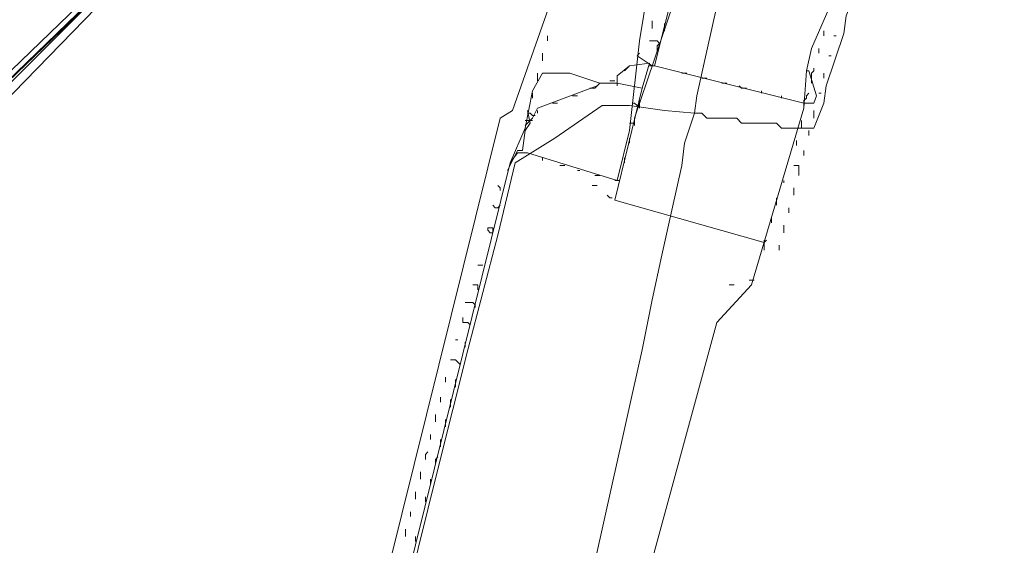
# Model space of a CAD drawing. Header units: metres. Extents: x 196942 to 197942, y 354692 to 355693.
# Tile 16 of 58: x 197164 to 197243, y 355292 to 355334. Entities that reach past the tile are written whole.
import ezdxf
from ezdxf.lldxf.tags import DXFTag

# ---------------------------------------------------------------- set-up
doc = ezdxf.new("R2010")
doc.units = ezdxf.units.M
for name, color, linetype, lineweight in [('B-OI-KL-DATA_Orientatieverzoek_BT Nederland_0000566275-G', 90, 'KL-DATA-N', 18), ('B-OI-KL-DATA_Orientatieverzoek_prorail_0000596202-G', 90, 'KL-DATA-N', 18), ('B-OI-KL-DATA_Orientatieverzoek_Ziggo BV_0000546674-G', 90, 'KL-DATA-N', 18), ('B-OI-KL-ET_LS_Orientatieverzoek_Enexis_0000729946-G', 190, 'KL-LS-N', 18), ('B-OI-KL-ET_MS_Orientatieverzoek_Enexis_0000729946-G', 130, 'KL-MS-N', 18), ('B-OI-KL-ET_MS_Orientatieverzoek_prorail_0000596202-G', 130, 'KL-MS-N', 18), ('B-OI-KL-GAS_LD_Orientatieverzoek_Enexis_0000729946-G', 50, 'KL-GAS-LD-N', 18), ('B-OI-KL-OVERIG_Orientatieverzoek_prorail_0000596202-G', 130, 'Continuous', 18), ('B-OI-KL-WATER_Orientatieverzoek_Nv WML_0000578862-G', 170, 'KL-WATER-N', 18)]:
    doc.layers.add(name, color=color, linetype=linetype, lineweight=lineweight)
doc.styles.get("Standard").update_dxf_attribs({"font": 'arial.ttf'})
tags = doc.linetypes.add('KL-DATA-N', pattern='A,4,-1,[101,NLCS.SHX,S=0.5,R=0,X=0,Y=0],-1,4,-1,["D",Standard,S=1,R=0,X=-0.25,Y=-0.5],-1.5', length=12.5).pattern_tags.tags
tags[18] = DXFTag(74, 10)
tags = doc.linetypes.add('KL-GAS-LD-N', pattern='A,4,-1,[69,NLCS.SHX,S=0.5,R=0,X=0,Y=0],-1,4,-1,["L",Standard,S=1,R=0,X=0.25,Y=-0.5],-2', length=13).pattern_tags.tags
tags[18] = DXFTag(74, 10)
tags = doc.linetypes.add('KL-LS-N', pattern='A,4,-1,[103,NLCS.SHX,S=0.75,R=0,X=0,Y=0],-1,4,-1,["L",Standard,S=1,R=0,X=0,Y=-0.5],-2', length=13).pattern_tags.tags
tags[18] = DXFTag(74, 10)
tags = doc.linetypes.add('KL-MS-N', pattern='A,4,-1,[103,NLCS.SHX,S=0.75,R=0,X=0,Y=0],-1,4,-1,["M",Standard,S=1,R=0,X=0,Y=-0.5],-2', length=13).pattern_tags.tags
tags[18] = DXFTag(74, 10)
doc.linetypes.add('KL-WATER-N', pattern='A,7,-0.5,[168,NLCS.SHX,S=0.75,R=0,X=0.75,Y=0],-2', length=9.5)

msp = doc.modelspace()

# ---------------------------------------------------------------- linework, layer by layer
at = {"layer": 'B-OI-KL-DATA_Orientatieverzoek_BT Nederland_0000566275-G', "ltscale": 0.5, "flags": 128}
for points in [[(197218.45528, 355326.92896), (197219.0554, 355326.92896), (197219.45548, 355326.52888), (197221.85596, 355326.52888), (197222.25604, 355326.1288), (197225.0566, 355326.1288), (197225.45668, 355325.72872), (197228.0572, 355325.72872), (197228.85736, 355327.72912), (197229.0574, 355329.1294), (197230.45768, 355333.33024), (197230.65772, 355334.73052), (197231.65792, 355337.33104), (197231.85796, 355338.73132), (197233.25824, 355342.93216), (197233.45828, 355344.33244), (197234.85856, 355348.53328), (197235.0586, 355349.93356), (197236.45888, 355354.1344), (197236.65892, 355355.53468), (197238.45928, 355361.73592), (197238.65932, 355363.1362), (197241.0598, 355372.73812), (197243.46028, 355382.34004), (197245.86076, 355391.94196), (197248.26124, 355401.54388), (197250.26164, 355408.74532), (197251.26184, 355413.34624), (197251.66192, 355413.34624), (197251.86196, 355414.74652), (197252.46208, 355417.74712), (197252.86216, 355417.74712), (197253.0622, 355419.1474), (197253.66232, 355422.148), (197254.0624, 355422.148), (197254.26244, 355423.54828), (197255.46268, 355427.94916), (197256.66292, 355432.35004), (197257.66312, 355436.95096), (197258.0632, 355436.95096), (197258.26324, 355438.35124), (197258.86336, 355441.35184), (197259.26344, 355441.35184), (197259.46348, 355442.75212), (197260.0636, 355445.75272), (197260.46368, 355445.75272), (197260.66372, 355447.153), (197261.26384, 355450.1536), (197261.66392, 355450.1536), (197261.86396, 355451.55388), (197262.46408, 355454.55448), (197262.86416, 355454.55448), (197263.0642, 355455.95476), (197263.66432, 355458.95536), (197264.0644, 355458.95536), (197264.0644, 355460.55568), (197264.46448, 355460.55568), (197264.66452, 355461.95596), (197264.86456, 355463.35624), (197265.26464, 355463.35624), (197265.26464, 355464.95656), (197265.66472, 355464.95656), (197265.86476, 355466.35684), (197266.0648, 355467.75712), (197266.46488, 355467.75712), (197266.46488, 355469.35744), (197266.86496, 355469.35744), (197267.065, 355470.75772), (197268.0652, 355475.35864), (197268.46528, 355475.35864), (197268.66532, 355476.75892), (197270.0656, 355481.75992), (197270.26564, 355483.56028), (197271.0658, 355487.161), (197272.66612, 355492.76212), (197274.26644, 355498.36324), (197275.66672, 355502.56408), (197275.86676, 355503.96436), (197276.46688, 355506.1648), (197277.26704, 355507.76512), (197277.46708, 355509.1654), (197279.26744, 355514.56648), (197279.46748, 355515.96676), (197280.46768, 355519.36744)], [(197218.45528, 355326.92896), (197218.65532, 355328.32924), (197219.45548, 355331.92996), (197220.25564, 355335.53068), (197221.0558, 355339.1314), (197221.85596, 355342.73212), (197222.65612, 355346.73292), (197223.45628, 355350.33364), (197224.25644, 355353.93436), (197225.0566, 355357.53508), (197225.85676, 355361.53588), (197226.65692, 355365.93676), (197227.057, 355368.33724), (197227.85716, 355372.73812), (197227.85716, 355374.93856), (197226.85696, 355373.73832), (197225.25664, 355371.93796), (197225.25664, 355370.53768), (197224.85656, 355370.53768), (197224.0564, 355367.53708), (197224.45648, 355367.137), (197224.65652, 355365.33664), (197225.45668, 355361.53588), (197225.65672, 355361.33584)], [(197218.45528, 355326.92896), (197216.0548, 355327.129), (197213.25424, 355327.52908), (197211.0538, 355327.52908), (197207.25304, 355324.92856), (197204.0524, 355322.92816), (197202.65212, 355317.127), (197200.25164, 355307.92516), (197197.85116, 355298.32324), (197195.45068, 355288.72132), (197193.85036, 355282.72012), (197191.84996, 355275.1186), (197187.64912, 355267.71712), (197185.84876, 355264.31644), (197184.0484, 355260.91576), (197182.84816, 355259.71552), (197182.64812, 355258.31524), (197180.64772, 355251.1138), (197179.44748, 355246.71292), (197178.24724, 355242.31204), (197177.047, 355237.91116), (197175.0466, 355230.70972), (197173.84636, 355226.30884), (197172.64612, 355221.90796), (197171.44588, 355217.50708), (197170.24564, 355213.1062), (197169.0454, 355208.70532), (197167.84516, 355204.30444), (197166.64492, 355199.90356), (197165.44468, 355195.50268), (197164.44448, 355191.50188)], [(197218.45528, 355326.92896), (197217.65512, 355324.52848), (197217.45508, 355322.72812), (197216.65492, 355319.1274), (197215.85476, 355315.52668), (197215.0546, 355311.92596), (197214.25444, 355307.92516), (197213.45428, 355304.32444), (197212.65412, 355300.72372), (197211.85396, 355297.123), (197211.0538, 355293.52228), (197210.25364, 355289.92156), (197209.45348, 355286.32084), (197208.65332, 355282.32004), (197207.85316, 355278.71932), (197207.053, 355275.1186), (197206.25284, 355271.51788), (197205.45268, 355267.91716), (197204.65252, 355264.31644), (197203.85236, 355260.31564), (197203.0522, 355256.71492), (197202.25204, 355253.1142), (197201.45188, 355249.51348), (197200.65172, 355245.91276), (197199.85156, 355242.31204), (197199.0514, 355238.31124), (197198.25124, 355234.71052), (197197.45108, 355231.1098), (197196.65092, 355227.50908), (197195.85076, 355223.90836), (197195.0506, 355220.30764), (197194.25044, 355216.70692), (197193.45028, 355212.70612), (197192.65012, 355209.1054), (197191.84996, 355205.50468), (197191.0498, 355201.90396), (197190.24964, 355198.30324), (197189.44948, 355194.70252), (197188.64932, 355190.70172), (197187.84916, 355187.101), (197187.049, 355183.50028), (197186.24884, 355179.89956), (197185.44868, 355176.29884), (197184.64852, 355172.69812), (197183.84836, 355168.69732), (197183.0482, 355165.0966), (197182.24804, 355161.49588), (197182.048, 355160.29564)]]:
    msp.add_lwpolyline(points, dxfattribs=at)
at = {"layer": 'B-OI-KL-DATA_Orientatieverzoek_prorail_0000596202-G', "ltscale": 0.5, "flags": 128}
for points in [[(197227.25704, 355327.72912), (197215.25464, 355330.72972), (197216.85496, 355337.131), (197217.25504, 355337.131), (197219.45548, 355344.33244), (197220.0556, 355349.53348), (197221.45588, 355355.33464), (197222.85616, 355366.1368), (197228.25724, 355382.54008), (197228.65732, 355382.54008), (197229.65752, 355385.54068), (197234.0584, 355397.143), (197234.65852, 355403.1442), (197235.85876, 355409.1454), (197236.25884, 355419.34744), (197237.25904, 355424.94856), (197237.65912, 355424.94856), (197237.85916, 355423.34824), (197236.25884, 355413.1462), (197236.0588, 355413.1462)], [(197227.45708, 355330.32964), (197227.85716, 355332.13), (197229.45748, 355335.73072), (197230.65772, 355340.73172), (197231.0578, 355344.33244), (197234.0584, 355353.33424), (197235.45868, 355353.73432), (197236.25884, 355357.53508), (197234.65852, 355360.73572), (197234.85856, 355364.1364), (197235.45868, 355364.73652), (197235.45868, 355366.33684), (197235.85876, 355367.33704), (197236.25884, 355367.73712), (197236.25884, 355369.33744), (197236.65892, 355369.33744), (197236.25884, 355368.93736)], [(197203.65232, 355237.51108), (197202.25204, 355238.31124), (197190.24964, 355241.91196), (197190.24964, 355243.1122), (197190.84976, 355243.51228), (197191.0498, 355247.51308), (197185.44868, 355251.31384), (197184.64852, 355255.1146), (197188.24924, 355264.1164), (197192.25004, 355276.91896), (197203.65232, 355322.92816), (197204.85256, 355325.72872), (197205.45268, 355328.72932), (197206.25284, 355330.1296), (197208.45328, 355330.1296), (197210.85376, 355329.32944), (197212.25404, 355329.32944), (197214.25444, 355328.92936), (197214.85456, 355330.92976), (197213.25424, 355330.72972), (197212.25404, 355329.92956), (197212.25404, 355329.32944)], [(197214.85456, 355330.72972), (197215.25464, 355330.72972)], [(197203.65232, 355237.51108), (197207.45308, 355251.31384), (197205.65272, 355255.1146), (197206.25284, 355258.71532), (197220.25564, 355310.1256), (197223.0562, 355313.1262), (197227.25704, 355327.32904), (197227.45708, 355330.32964), (197227.65712, 355330.32964), (197228.25724, 355328.32924), (197228.0572, 355327.72912), (197227.25704, 355327.72912)], [(197204.85256, 355325.92876), (197205.45268, 355326.52888), (197205.85276, 355327.32904), (197210.65372, 355329.1294), (197210.85376, 355329.32944)], [(197224.0564, 355316.52688), (197212.054, 355319.92756), (197214.25444, 355328.92936)], [(197212.25404, 355329.32944), (197212.25404, 355329.1294)], [(197205.45268, 355326.72892), (197205.25264, 355326.92896), (197205.0526, 355326.92896)], [(197205.45268, 355326.72892), (197205.65272, 355326.72892)], [(197204.85256, 355326.32884), (197205.25264, 355326.32884)], [(197205.25264, 355326.32884), (197205.45268, 355326.32884)], [(197224.0564, 355316.52688), (197224.25644, 355316.72692)]]:
    msp.add_lwpolyline(points, dxfattribs=at)
at = {"layer": 'B-OI-KL-DATA_Orientatieverzoek_Ziggo BV_0000546674-G', "ltscale": 0.5, "flags": 128}
msp.add_lwpolyline([(197104.63252, 355300.1236), (197112.63412, 355300.92376), (197133.43828, 355308.72532), (197152.84216, 355318.72732), (197158.0432, 355322.72812), (197187.44908, 355352.93416), (197188.0492, 355353.93436), (197187.44908, 355353.93436), (197184.84856, 355352.134), (197177.84716, 355348.73332)], dxfattribs=at)
at = {"layer": 'B-OI-KL-ET_LS_Orientatieverzoek_Enexis_0000729946-G', "ltscale": 0.5, "flags": 128}
msp.add_lwpolyline([(197151.44188, 355319.72752), (197152.24204, 355320.52768), (197155.84276, 355322.92816), (197178.24724, 355344.53248), (197188.44928, 355354.53448), (197200.45168, 355348.73332)], dxfattribs=at)
at = {"layer": 'B-OI-KL-ET_MS_Orientatieverzoek_Enexis_0000729946-G', "ltscale": 0.5, "flags": 128}
msp.add_lwpolyline([(197106.0328, 355302.72412), (197107.033, 355302.72412), (197109.0334, 355300.92376), (197109.63352, 355300.92376), (197111.83396, 355300.72372), (197133.43828, 355309.1254), (197149.64152, 355317.72712), (197156.44288, 355322.32804), (197193.0502, 355358.93536), (197197.25104, 355362.93616), (197198.25124, 355361.33584), (197198.45128, 355361.33584), (197210.0536, 355351.73392), (197210.45368, 355351.73392), (197221.45588, 355350.53368), (197234.0584, 355346.73292), (197235.25864, 355349.53348), (197236.25884, 355352.53408), (197240.25964, 355355.93476), (197243.26024, 355355.93476), (197247.061, 355350.93376), (197247.46108, 355350.93376)], dxfattribs=at)
at = {"layer": 'B-OI-KL-ET_MS_Orientatieverzoek_prorail_0000596202-G', "ltscale": 0.5, "flags": 128}
for points in [[(197184.0484, 355246.1128), (197186.44888, 355258.31524), (197192.25004, 355276.91896), (197203.65232, 355322.92816), (197204.25244, 355323.72832), (197205.0526, 355323.72832), (197212.25404, 355321.52788), (197213.25424, 355325.52868), (197214.0544, 355332.73012), (197215.65472, 355342.53208), (197215.25464, 355347.93316), (197228.0572, 355383.34024), (197233.85836, 355400.1436), (197234.25844, 355400.34364), (197233.65832, 355395.94276), (197226.25684, 355372.138), (197224.85656, 355371.53788), (197224.0564, 355365.33664), (197221.25584, 355355.1346), (197218.85536, 355341.93196), (197213.65432, 355326.52888), (197213.65432, 355326.52888)], [(197214.0544, 355327.52908), (197213.85436, 355327.52908), (197213.65432, 355327.72912), (197213.45428, 355327.72912)], [(197213.25424, 355326.1288), (197213.65432, 355326.1288), (197213.65432, 355326.52888)]]:
    msp.add_lwpolyline(points, dxfattribs=at)
at = {"layer": 'B-OI-KL-GAS_LD_Orientatieverzoek_Enexis_0000729946-G', "ltscale": 0.5, "flags": 128}
msp.add_lwpolyline([(197107.83316, 355301.92396), (197109.23344, 355301.92396), (197111.43388, 355301.72392), (197118.83536, 355304.1244), (197130.0376, 355308.92536), (197156.64292, 355323.1282), (197180.24764, 355345.93276), (197179.64752, 355347.133), (197178.84736, 355347.73312), (197176.64692, 355347.73312)], dxfattribs=at)
at = {"layer": 'B-OI-KL-OVERIG_Orientatieverzoek_prorail_0000596202-G', "ltscale": 0.5, "flags": 128}
for points in [[(197215.0546, 355333.73032), (197215.0546, 355334.33044)], [(197216.0548, 355333.53028), (197216.0548, 355334.1304)], [(197206.65292, 355332.73012), (197206.65292, 355333.1302)], [(197228.85736, 355333.1302), (197228.85736, 355333.53028)], [(197229.65752, 355333.1302), (197229.85756, 355333.1302)], [(197215.45468, 355331.92996), (197215.45468, 355332.33004), (197215.65472, 355332.53008), (197215.45468, 355332.73012), (197214.85456, 355332.73012)], [(197228.45728, 355331.72992), (197228.45728, 355332.13)], [(197206.25284, 355331.1298), (197206.25284, 355331.72992)], [(197215.0546, 355330.72972), (197213.85436, 355331.52988), (197214.0544, 355331.72992)], [(197229.25744, 355331.52988), (197229.45748, 355331.52988)], [(197212.85416, 355330.32964), (197213.0542, 355330.52968), (197213.25424, 355330.72972)], [(197227.85716, 355329.32944), (197227.85716, 355330.1296), (197228.0572, 355330.32964), (197228.0572, 355330.52968)], [(197205.85276, 355329.52948), (197205.85276, 355330.1296)], [(197217.45508, 355330.1296), (197217.85516, 355330.1296)], [(197219.0554, 355329.72952), (197219.45548, 355329.72952)], [(197228.85736, 355329.72952), (197228.85736, 355330.1296)], [(197210.0536, 355328.92936), (197210.45368, 355328.92936), (197210.65372, 355329.1294)], [(197211.65392, 355329.52948), (197212.054, 355329.52948)], [(197220.65572, 355329.32944), (197221.0558, 355329.32944)], [(197222.25604, 355328.92936), (197222.056, 355329.1294)], [(197222.25604, 355328.92936), (197222.65612, 355328.92936)], [(197205.45268, 355328.1292), (197205.45268, 355328.52928)], [(197208.65332, 355328.32924), (197209.0534, 355328.32924)], [(197223.85636, 355328.52928), (197223.85636, 355328.72932)], [(197225.45668, 355328.1292), (197225.45668, 355328.32924)], [(197227.25704, 355327.32904), (197227.25704, 355327.92916), (197227.45708, 355328.1292), (197227.45708, 355328.32924), (197227.65712, 355328.52928)], [(197228.45728, 355328.52928), (197228.65732, 355328.52928)], [(197207.053, 355327.72912), (197207.45308, 355327.72912)], [(197214.0544, 355327.32904), (197214.0544, 355327.92916)], [(197203.45228, 355322.32804), (197204.25244, 355323.92836), (197204.65252, 355323.92836), (197204.85256, 355325.52868), (197205.25264, 355326.1288), (197205.0526, 355327.129)], [(197205.85276, 355326.92896), (197205.85276, 355327.129)], [(197228.0572, 355326.52888), (197228.0572, 355327.129)], [(197213.65432, 355325.92876), (197213.65432, 355326.32884)], [(197227.057, 355325.72872), (197227.057, 355326.32884)], [(197227.65712, 355325.1286), (197227.65712, 355325.52868)], [(197213.25424, 355324.52848), (197213.25424, 355324.92856)], [(197226.65692, 355324.32844), (197226.65692, 355324.72852)], [(197227.25704, 355323.52828), (197227.25704, 355323.92836)], [(197206.25284, 355323.1282), (197206.25284, 355323.32824)], [(197207.65312, 355322.72812), (197208.0532, 355322.72812)], [(197212.85416, 355322.92816), (197212.85416, 355323.32824)], [(197226.85696, 355321.92796), (197226.85696, 355322.72812), (197226.45688, 355322.72812)], [(197209.0534, 355322.32804), (197209.25344, 355322.32804)], [(197210.45368, 355321.92796), (197210.85376, 355321.92796)], [(197202.85216, 355320.72772), (197202.85216, 355320.92776), (197202.65212, 355321.1278)], [(197210.25364, 355321.1278), (197210.65372, 355321.1278)], [(197212.054, 355321.52788), (197212.45408, 355321.52788)], [(197225.65672, 355321.32784), (197225.65672, 355321.52788)], [(197211.65392, 355320.1276), (197211.45388, 355320.32764)], [(197226.45688, 355320.32764), (197226.45688, 355320.92776)], [(197202.45208, 355319.32744), (197202.25204, 355319.52748)], [(197202.45208, 355319.32744), (197202.65212, 355319.32744), (197202.85216, 355319.52748)], [(197211.65392, 355320.1276), (197211.85396, 355320.1276)], [(197225.0566, 355319.52748), (197225.0566, 355320.1276)], [(197226.0568, 355318.92736), (197226.0568, 355319.32744)], [(197224.65652, 355318.1272), (197224.65652, 355318.52728)], [(197225.65672, 355317.32704), (197225.65672, 355317.92716)], [(197202.052, 355317.32704), (197202.25204, 355317.32704), (197202.25204, 355317.72712), (197201.85196, 355317.72712), (197201.85196, 355317.52708), (197202.052, 355317.32704)], [(197224.0564, 355315.92676), (197224.0564, 355316.72692)], [(197225.25664, 355315.92676), (197225.25664, 355316.32684)], [(197201.0518, 355314.72652), (197201.45188, 355314.72652)], [(197201.0518, 355312.72612), (197201.0518, 355313.1262), (197200.65172, 355313.1262)], [(197221.25584, 355313.1262), (197221.65592, 355313.1262)], [(197222.85616, 355313.52628), (197223.25624, 355313.52628)], [(197200.85176, 355311.32584), (197200.85176, 355311.52588), (197200.65172, 355311.72592), (197200.0516, 355311.72592)], [(197200.45168, 355309.92556), (197200.25164, 355310.1256), (197199.85156, 355310.1256), (197199.85156, 355310.52568)], [(197199.25144, 355308.72532), (197199.45148, 355308.72532)], [(197200.0516, 355308.1252), (197200.0516, 355308.52528)], [(197199.65152, 355306.72492), (197199.45148, 355306.92496), (197199.25144, 355307.125), (197198.85136, 355307.125)], [(197198.45128, 355305.32464), (197198.45128, 355305.72472)], [(197199.25144, 355304.92456), (197199.25144, 355305.52468)], [(197198.0512, 355303.72432), (197198.0512, 355304.1244)], [(197198.85136, 355303.32424), (197198.85136, 355303.92436)], [(197197.65112, 355302.124), (197197.65112, 355302.72412)], [(197198.45128, 355301.72392), (197198.45128, 355302.32404)], [(197197.25104, 355300.72372), (197197.25104, 355301.1238)], [(197198.0512, 355300.1236), (197198.0512, 355300.72372)], [(197196.85096, 355299.1234), (197196.85096, 355299.52348), (197197.051, 355299.72352)], [(197197.65112, 355298.72332), (197197.65112, 355299.1234), (197197.85116, 355299.32344)], [(197196.45088, 355297.52308), (197196.45088, 355298.1232)], [(197197.25104, 355297.123), (197197.25104, 355297.52308)], [(197196.0508, 355295.92276), (197196.0508, 355296.52288)], [(197196.85096, 355295.72272), (197196.85096, 355296.1228)], [(197195.65072, 355294.52248), (197195.65072, 355294.92256)], [(197195.25064, 355292.92216), (197195.25064, 355293.52228)], [(197196.0508, 355292.52208), (197196.0508, 355292.92216)]]:
    msp.add_lwpolyline(points, dxfattribs=at)
at = {"layer": 'B-OI-KL-WATER_Orientatieverzoek_Nv WML_0000578862-G', "ltscale": 0.5, "flags": 128}
for points in [[(197094.83056, 355318.1272), (197105.23264, 355318.92736), (197106.63292, 355302.72412), (197109.43348, 355301.1238), (197114.0344, 355302.124), (197125.83676, 355306.52488), (197149.84156, 355318.52728), (197155.44268, 355321.92796), (197181.84796, 355347.33304), (197217.45508, 355384.94056), (197218.0552, 355384.94056), (197220.25564, 355382.94016), (197217.65512, 355367.137), (197213.45428, 355354.73452), (197213.65432, 355353.53428), (197214.25444, 355353.53428), (197215.65472, 355352.93416), (197215.65472, 355352.53408), (197216.45488, 355352.53408), (197221.65592, 355350.93376), (197224.0564, 355351.1338), (197224.0564, 355350.1336), (197224.65652, 355350.1336), (197227.85716, 355349.1334), (197230.25764, 355349.33344), (197230.25764, 355348.33324), (197230.85776, 355348.33324), (197231.45788, 355348.1332), (197231.45788, 355349.1334), (197230.65772, 355349.1334)], [(197213.45428, 355353.73432), (197212.85416, 355352.73412), (197203.85236, 355327.129), (197202.85216, 355326.52888), (197188.0492, 355266.91696), (197184.44848, 355264.91656), (197182.84816, 355258.71532), (197179.84756, 355257.31504), (197170.44568, 355259.71552), (197169.64552, 355258.91536), (197155.24264, 355207.90516), (197155.24264, 355206.90496)]]:
    msp.add_lwpolyline(points, dxfattribs=at)

doc.saveas('drawing.dxf')
